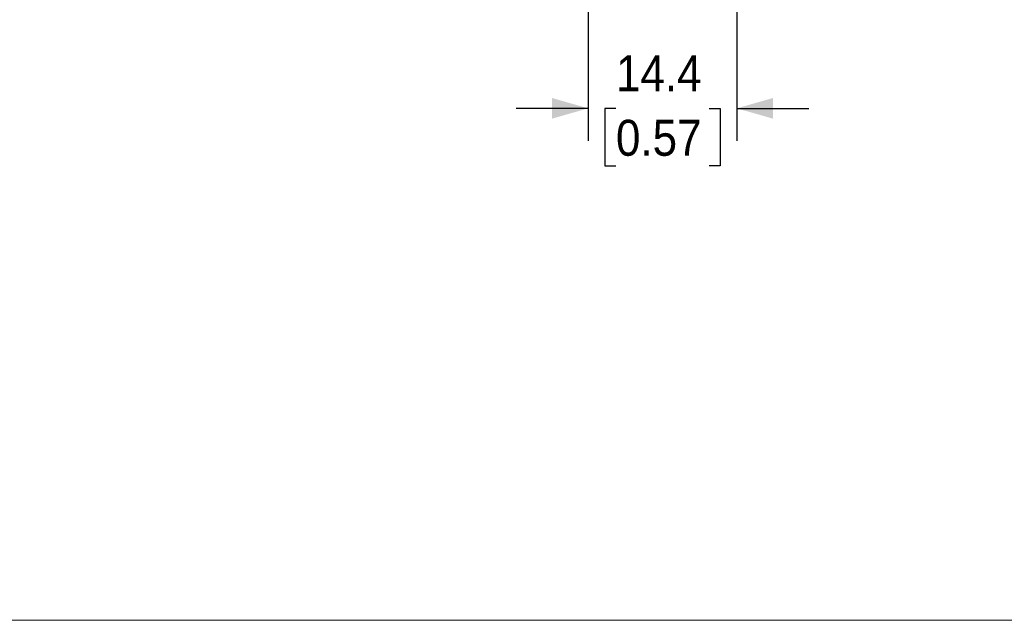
# Model space of a CAD drawing. Header units: millimetres. Extents: x 0 to 432, y 0 to 279.
# Tile 10 of 35: x 220 to 315, y 0 to 58. Entities that reach past the tile are written whole.
import ezdxf

# ---------------------------------------------------------------- set-up
doc = ezdxf.new("R2010")
doc.units = ezdxf.units.MM
doc.linetypes.add('SLD-Solid', pattern=[0])
doc.layers.add('DIMENSIONS', color=140, linetype='SLD-Solid', lineweight=25)
doc.styles.add('SLDTEXTSTYLE0', font='GOTHIC.TTF', dxfattribs={"width": 0.913})
doc.dimstyles.new('SLDDIMSTYLE2', dxfattribs={"dimtxt": 3.5, "dimasz": 3.5, "dimexe": 0, "dimexo": 0.0625, "dimgap": 0.875, "dimtad": 0, "dimtih": 1, "dimtoh": 1, "dimdec": 1, "dimrnd": 1e-09, "dimzin": 12, "dimdsep": 46, "dimtxsty": 'SLDTEXTSTYLE0', "dimsah": 1, "dimcen": 0.09, "dimadec": 0, "dimazin": 3, "dimtfac": 1, "dimtdec": 1, "dimtmove": 0, "dimatfit": 0, "dimfxl": 0, "dimfrac": 2, "dimtolj": 1, "dimtzin": 12, "dimarcsym": 0})

# ---------------------------------------------------------------- blocks, each defined once
blk = doc.blocks.new('_D_7')
at = {"layer": 'DIMENSIONS', "color": 140}
for p, q in [((274.943, 94.111), (274.943, 46.597)), ((289.391, 94.111), (289.391, 46.597)), ((274.943, 49.772), (267.943, 49.772)), ((289.391, 49.772), (296.391, 49.772)), ((277.642, 49.745), (276.575, 49.745)), ((276.575, 49.745), (276.575, 44.189)), ((286.693, 49.745), (287.76, 49.745)), ((287.76, 49.745), (287.76, 44.189)), ((276.575, 44.189), (277.642, 44.189)), ((287.76, 44.189), (286.693, 44.189))]:
    blk.add_line(p, q, dxfattribs=at)
for points in [[(274.943, 49.772), (271.443, 50.772), (271.443, 48.772)], [(289.391, 49.772), (292.891, 48.772), (292.891, 50.772)]]:
    blk.add_solid(points, dxfattribs=at)
at = {"layer": 'DIMENSIONS', "color": 140, "char_height": 3.5, "attachment_point": 1, "style": 'SLDTEXTSTYLE0'}
for s, insert in [('14.4', (277.642, 54.927)), ('0.57', (277.642, 48.66))]:
    blk.add_mtext(s, dxfattribs=dict(at, insert=insert))

msp = doc.modelspace()

# ---------------------------------------------------------------- linework, layer by layer
at = {"color": 7, "linetype": 'SLD-Solid', "lineweight": 18}
msp.add_line((0, 0), (431.8, 0), dxfattribs=at)

# ---------------------------------------------------------------- dimensions: what is measured, and where the dimension line sits
at = {"layer": 'DIMENSIONS', "color": 140}
dim = msp.add_linear_dim(base=(289.391, 49.772), p1=(274.943, 95.381), p2=(289.391, 95.381), angle=0, dimstyle='SLDDIMSTYLE2', dxfattribs=at)
dim.commit()
dim.dimension.update_dxf_attribs({"geometry": '_D_7', "text_midpoint": (282.167, 49.772), "dimtype": 160})

doc.saveas('drawing.dxf')
